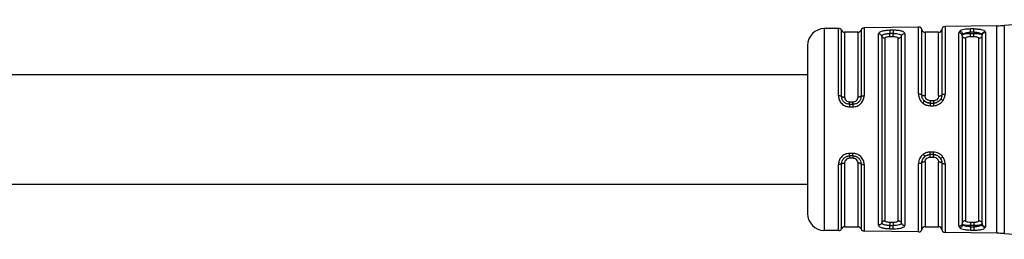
# Model space of a CAD drawing. Header units: millimetres. Extents: x -1015 to 3225, y 357 to 841.
# Tile 8 of 18: x 719 to 778, y 359 to 373. Entities that reach past the tile are written whole.
import ezdxf

# ---------------------------------------------------------------- set-up
doc = ezdxf.new("R2010")
doc.units = ezdxf.units.MM

# ---------------------------------------------------------------- blocks, each defined once
blk = doc.blocks.new('Drawing View4')
at = {"color": 7, "linetype": 'Continuous', "lineweight": 25}
for p, q in [((1216.681, 9.435), (1213.591, 9.385)), ((1216.681, 9.434), (1216.681, 9.435)), ((1216.681, -2.935), (1216.681, 9.434)), ((1221.943, 9.798), (1217.118, 9.454)), ((1217.118, 9.454), (1217.118, 9.453)), ((1217.118, 9.453), (1217.118, -2.954)), ((1207.235, 9.28), (1206.384, 9.266)), ((1206.384, 9.266), (1206.384, -2.765)), ((1207.235, 9.278), (1207.235, 9.28)), ((1207.235, 5.26), (1207.235, 9.278)), ((1207.419, 9.163), (1207.419, 9.165)), ((1207.419, 5.222), (1207.419, 9.163)), ((1208.4, 9.05), (1207.6, 9.05)), ((1207.6, 9.05), (1207.6, 5.183)), ((1208.4, 5.183), (1208.4, 9.05)), ((1208.586, 9.178), (1208.586, 5.226)), ((1212.007, 9.359), (1208.77, 9.305)), ((1208.77, 9.305), (1208.77, 5.269)), ((1209.619, -2.446), (1209.619, 8.946)), ((1209.811, 8.82), (1209.811, -2.32)), ((1210.497, 9.166), (1210.297, 9.163)), ((1210.5, 8.977), (1210.3, 8.975)), ((1210.993, -2.332), (1210.993, 8.832)), ((1211.183, 8.97), (1211.183, -2.47)), ((1212.007, 9.357), (1212.007, 9.359)), ((1212.007, 5.359), (1212.007, 9.357)), ((1212.205, 5.306), (1212.205, 9.203)), ((1213.2, 9.05), (1212.4, 9.05)), ((1212.4, 9.05), (1212.4, 5.253)), ((1213.2, 5.253), (1213.2, 9.05)), ((1213.397, 9.217), (1213.397, 5.311)), ((1213.591, 9.385), (1213.591, 5.368)), ((1214.458, 9.115), (1214.4, 9.02)), ((1214.4, -2.52), (1214.4, 9.02)), ((1214.602, 8.856), (1214.602, -2.356)), ((1215.3, 9.053), (1215.1, 9.049)), ((1215.1, 8.982), (1215.1, 9.049)), ((1215.1, 8.982), (1215.3, 8.982)), ((1215.3, 9.053), (1215.3, 8.982)), ((1215.79, 8.902), (1215.8, 8.869)), ((1215.8, -2.369), (1215.8, 8.869)), ((1215.996, 9.044), (1215.983, 9.092)), ((1215.996, 9.044), (1215.996, -2.544)), ((1205.4, 8.266), (1205.4, -1.766)), ((1210, 8.693), (1210, -2.193)), ((1210.3, 8.791), (1210.5, 8.791)), ((1210.8, -2.193), (1210.8, 8.693)), ((1214.8, 8.693), (1214.8, -2.193)), ((1215.1, 8.791), (1215.3, 8.791)), ((1215.6, -2.193), (1215.6, 8.693)), ((1207.9, 4.752), (1207.9, 4.893)), ((1207.9, 4.893), (1208.1, 4.893)), ((1207.9, 4.752), (1208.1, 4.752)), ((1208.1, 4.752), (1208.1, 4.893)), ((1212.368, 4.933), (1212.301, 5.021)), ((1212.363, 4.955), (1212.396, 4.928)), ((1212.363, 4.955), (1212.382, 4.939)), ((1212.382, 4.936), (1212.366, 4.935)), ((1212.366, 4.935), (1212.382, 4.936)), ((1212.9, 4.963), (1212.7, 4.963)), ((1212.7, 4.822), (1212.9, 4.822)), ((1213.314, 5.042), (1213.332, 5.048)), ((1213.354, 5.112), (1213.331, 5.047)), ((1207.897, 4.599), (1208.097, 4.599)), ((1208.097, 1.828), (1207.897, 1.827)), ((1207.419, -2.665), (1207.419, 1.207)), ((1207.6, 1.247), (1207.6, -2.55)), ((1208.1, 1.676), (1207.9, 1.676)), ((1207.9, 1.676), (1207.9, 1.537)), ((1208.1, 1.537), (1207.9, 1.537)), ((1208.1, 1.676), (1208.1, 1.537)), ((1208.4, -2.55), (1208.4, 1.247)), ((1208.586, 1.203), (1208.586, -2.678)), ((1212.007, -2.859), (1212.007, 1.214)), ((1212.205, -2.704), (1212.205, 1.265)), ((1212.314, 1.568), (1212.395, 1.66)), ((1212.376, 1.627), (1212.407, 1.655)), ((1212.407, 1.655), (1212.392, 1.658)), ((1212.4, 1.317), (1212.4, -2.55)), ((1212.9, 1.75), (1212.7, 1.75)), ((1212.7, 1.607), (1212.9, 1.607)), ((1213.2, -2.55), (1213.2, 1.317)), ((1213.257, 1.595), (1213.221, 1.632)), ((1213.303, 1.545), (1213.321, 1.541)), ((1213.303, 1.545), (1213.321, 1.541)), ((1213.32, 1.542), (1213.348, 1.471)), ((1213.32, 1.542), (1213.348, 1.471)), ((1213.397, 1.261), (1213.397, -2.717)), ((1213.591, 1.205), (1213.591, -2.883)), ((1207.235, -2.78), (1207.235, 1.168)), ((1208.77, 1.159), (1208.77, -2.804)), ((1210.5, -2.291), (1210.3, -2.291)), ((1215.3, -2.291), (1215.1, -2.291)), ((1206.384, -2.765), (1206.384, -2.766)), ((1207.235, -2.78), (1206.384, -2.766)), ((1207.6, -2.55), (1208.4, -2.55)), ((1208.77, -2.804), (1208.77, -2.805)), ((1212.007, -2.859), (1208.77, -2.805)), ((1210.297, -2.663), (1210.497, -2.666)), ((1210.3, -2.476), (1210.5, -2.477)), ((1212.4, -2.55), (1213.2, -2.55)), ((1213.591, -2.883), (1213.591, -2.885)), ((1216.681, -2.935), (1213.591, -2.885)), ((1214.4, -2.52), (1214.458, -2.615)), ((1215.1, -2.549), (1215.1, -2.482)), ((1215.3, -2.482), (1215.1, -2.482)), ((1215.1, -2.549), (1215.3, -2.553)), ((1215.3, -2.482), (1215.3, -2.553)), ((1215.8, -2.369), (1215.79, -2.402)), ((1217.118, -2.954), (1221.943, -3.298))]:
    blk.add_line(p, q, dxfattribs=at)
at = {"color": 7, "linetype": 'Continuous', "lineweight": 25, "flags": 128}
for points in [[(1215.297, 9.247), (1215.185, 9.245), (1215.097, 9.244)], [(1212.697, 4.668), (1212.809, 4.668), (1212.897, 4.668)], [(1212.897, 1.906), (1212.785, 1.906), (1212.697, 1.906)], [(1215.1, -2.549), (1215.099, -2.583), (1215.099, -2.615), (1215.098, -2.646), (1215.098, -2.673), (1215.097, -2.698), (1215.097, -2.718), (1215.097, -2.734), (1215.097, -2.744)], [(1215.097, -2.744), (1215.209, -2.746), (1215.297, -2.747)]]:
    blk.add_lwpolyline(points, dxfattribs=at)
at = {"color": 7, "linetype": 'Continuous', "lineweight": 25}
for centre, radius, start, end in [((1216.55, 17.434), 8, 270.94143, 274.07185), ((1206.4, 8.266), 1, 90.94143, 180), ((1207.238, 9.08), 0.2, 25.12321, 90.94143), ((1207.6, 9.25), 0.2, 205.12321, 270), ((1208.4, 9.25), 0.2, 270, 338.80755), ((1208.773, 9.105), 0.2, 90.94143, 158.80755), ((1212.011, 9.159), 0.2, 13.20847, 90.94143), ((1212.4, 9.25), 0.2, 193.20847, 270), ((1213.2, 9.25), 0.2, 270, 350.59454), ((1213.595, 9.185), 0.2, 90.94143, 170.59454), ((1206.4, -1.766), 1, 180, 269.05857), ((1207.238, -2.58), 0.2, 269.05857, 334.87679), ((1207.6, -2.75), 0.2, 90, 154.87679), ((1208.4, -2.75), 0.2, 21.19245, 90), ((1208.773, -2.605), 0.2, 201.19245, 269.05857), ((1212.011, -2.659), 0.2, 269.05857, 346.79153), ((1212.4, -2.75), 0.2, 90, 166.79153), ((1213.2, -2.75), 0.2, 9.40546, 90), ((1213.595, -2.685), 0.2, 189.40546, 269.05857), ((1216.55, -10.934), 8, 85.92815, 89.05857)]:
    blk.add_arc(centre, radius, start, end, dxfattribs=at)
for points, knots in [([(1210.297, 9.163), (1210.199, 9.158), (1210.001, 9.149), (1209.778, 9.098), (1209.643, 9.029), (1209.627, 8.974), (1209.619, 8.946)], [0, 0, 0, 0, 0.267435, 0.545129, 0.771587, 1, 1, 1, 1]), ([(1209.811, 8.82), (1209.818, 8.842), (1209.832, 8.885), (1209.944, 8.935), (1210.08, 8.961), (1210.203, 8.973), (1210.268, 8.974), (1210.3, 8.975)], [0, 0, 0, 0, 0.25154, 0.501516, 0.750497, 0.875418, 1, 1, 1, 1]), ([(1210.297, 9.162), (1210.297, 9.155), (1210.297, 9.141), (1210.298, 9.097), (1210.299, 9.04), (1210.3, 8.997), (1210.3, 8.975)], [0, 0, 0, 0, 0.251401, 0.499942, 0.748554, 1, 1, 1, 1]), ([(1211.183, 8.97), (1211.173, 9.001), (1211.158, 9.047), (1211.07, 9.095), (1210.956, 9.133), (1210.802, 9.156), (1210.631, 9.166), (1210.541, 9.166), (1210.497, 9.166)], [0, 0, 0, 0, 0.249761, 0.383741, 0.512149, 0.756159, 0.878095, 1, 1, 1, 1]), ([(1210.497, 9.166), (1210.497, 9.159), (1210.497, 9.145), (1210.498, 9.1), (1210.499, 9.042), (1210.5, 8.998), (1210.5, 8.977)], [0, 0, 0, 0, 0.24324, 0.500063, 0.756851, 1, 1, 1, 1]), ([(1210.5, 8.977), (1210.533, 8.977), (1210.598, 8.977), (1210.722, 8.968), (1210.859, 8.945), (1210.971, 8.897), (1210.986, 8.854), (1210.993, 8.832)], [0, 0, 0, 0, 0.124869, 0.250002, 0.498994, 0.749016, 1, 1, 1, 1]), ([(1215.097, 9.244), (1215.03, 9.241), (1214.897, 9.237), (1214.713, 9.211), (1214.556, 9.173), (1214.491, 9.135), (1214.458, 9.115)], [0, 0, 0, 0, 0.24118, 0.484217, 0.736021, 1, 1, 1, 1]), ([(1214.644, 8.925), (1214.639, 8.947), (1214.629, 8.994), (1214.584, 9.055), (1214.525, 9.101), (1214.48, 9.111), (1214.458, 9.115)], [0, 0, 0, 0, 0.241453, 0.500003, 0.758551, 1, 1, 1, 1]), ([(1214.602, 8.856), (1214.603, 8.869), (1214.607, 8.893), (1214.631, 8.914), (1214.644, 8.925)], [0, 0, 0, 0, 0.500952, 1, 1, 1, 1]), ([(1214.644, 8.925), (1214.667, 8.943), (1214.712, 8.979), (1214.823, 9.016), (1214.955, 9.042), (1215.052, 9.047), (1215.1, 9.049)], [0, 0, 0, 0, 0.257979, 0.509232, 0.755839, 1, 1, 1, 1]), ([(1214.644, 8.925), (1214.668, 8.933), (1214.716, 8.951), (1214.83, 8.969), (1214.96, 8.98), (1215.054, 8.982), (1215.1, 8.982)], [0, 0, 0, 0, 0.261383, 0.514816, 0.760828, 1, 1, 1, 1]), ([(1215.297, 9.247), (1215.376, 9.247), (1215.537, 9.246), (1215.748, 9.217), (1215.913, 9.168), (1215.959, 9.118), (1215.983, 9.092)], [0, 0, 0, 0, 0.239621, 0.485413, 0.736282, 1, 1, 1, 1]), ([(1215.3, 9.053), (1215.359, 9.052), (1215.477, 9.051), (1215.628, 9.022), (1215.742, 8.974), (1215.774, 8.927), (1215.79, 8.902)], [0, 0, 0, 0, 0.2497247, 0.4968869, 0.7398256, 1, 1, 1, 1]), ([(1215.3, 8.982), (1215.357, 8.981), (1215.471, 8.979), (1215.621, 8.963), (1215.739, 8.937), (1215.773, 8.914), (1215.79, 8.902)], [0, 0, 0, 0, 0.246175, 0.494713, 0.740223, 1, 1, 1, 1]), ([(1215.79, 8.902), (1215.794, 8.925), (1215.802, 8.972), (1215.847, 9.034), (1215.911, 9.079), (1215.959, 9.087), (1215.983, 9.092)], [0, 0, 0, 0, 0.241118, 0.500002, 0.758885, 1, 1, 1, 1]), ([(1210, 8.693), (1210.006, 8.709), (1210.017, 8.739), (1210.098, 8.77), (1210.197, 8.788), (1210.266, 8.79), (1210.3, 8.791)], [0, 0, 0, 0, 0.286333, 0.566645, 0.783294, 1, 1, 1, 1]), ([(1210.5, 8.791), (1210.544, 8.79), (1210.632, 8.786), (1210.73, 8.762), (1210.789, 8.73), (1210.796, 8.706), (1210.8, 8.693)], [0, 0, 0, 0, 0.275977, 0.551671, 0.772108, 1, 1, 1, 1]), ([(1214.8, 8.693), (1214.806, 8.709), (1214.817, 8.739), (1214.898, 8.77), (1214.997, 8.788), (1215.066, 8.79), (1215.1, 8.791)], [0, 0, 0, 0, 0.2863334, 0.5666446, 0.7832944, 1, 1, 1, 1]), ([(1215.3, 8.791), (1215.344, 8.79), (1215.432, 8.786), (1215.53, 8.762), (1215.589, 8.73), (1215.596, 8.706), (1215.6, 8.693)], [0, 0, 0, 0, 0.2759772, 0.5516711, 0.7721081, 1, 1, 1, 1]), ([(1205.4, 6.5), (1201.817, 6.5), (1194.985, 6.5), (1185.213, 6.5), (1176.371, 6.5), (1168.392, 6.5), (1160.6, 6.5), (1153.097, 6.5), (1145.97, 6.5), (1139.298, 6.5), (1132.669, 6.5), (1125.67, 6.5), (1118.559, 6.5), (1108.208, 6.5), (1094.696, 6.5), (1080.811, 6.5), (1069.785, 6.5), (1063.644, 6.5), (1059.661, 6.5), (1057.753, 6.5), (1055.779, 6.5), (1053.528, 6.5), (1050.924, 6.5), (1048.638, 6.5), (1047.013, 6.5), (1046.001, 6.5), (1045.311, 6.5), (1045.239, 6.5), (1045.2, 6.5)], [0, 0, 0, 0, 0.065058, 0.124067, 0.177464, 0.225654, 0.269006, 0.319021, 0.362, 0.39854, 0.440319, 0.482555, 0.525831, 0.569706, 0.6709, 0.771793, 0.822371, 0.871291, 0.883199, 0.894814, 0.906051, 0.919307, 0.936282, 0.954963, 0.964659, 0.974862, 0.986279, 1, 1, 1, 1]), ([(1212.007, 5.359), (1212.01, 5.311), (1212.015, 5.212), (1212.068, 5.069), (1212.144, 4.937), (1212.216, 4.867), (1212.251, 4.834)], [0, 0, 0, 0, 0.2459824, 0.5061825, 0.7632622, 1, 1, 1, 1]), ([(1212.363, 4.955), (1212.344, 4.974), (1212.298, 5.017), (1212.248, 5.102), (1212.212, 5.202), (1212.208, 5.271), (1212.205, 5.306)], [0, 0, 0, 0, 0.1994281, 0.4657504, 0.7326004, 1, 1, 1, 1]), ([(1213.397, 5.311), (1213.394, 5.263), (1213.387, 5.169), (1213.338, 5.084), (1213.314, 5.042)], [0, 0, 0, 0, 0.5010697, 1, 1, 1, 1]), ([(1213.477, 4.987), (1213.509, 5.045), (1213.576, 5.166), (1213.586, 5.3), (1213.591, 5.368)], [0, 0, 0, 0, 0.485244, 1, 1, 1, 1]), ([(1207.235, 5.26), (1207.244, 5.177), (1207.257, 5.05), (1207.341, 4.895), (1207.429, 4.79), (1207.535, 4.703), (1207.688, 4.622), (1207.815, 4.608), (1207.897, 4.599)], [0, 0, 0, 0, 0.247774, 0.377676, 0.510624, 0.642416, 0.769734, 1, 1, 1, 1]), ([(1207.9, 4.752), (1207.837, 4.76), (1207.71, 4.774), (1207.55, 4.884), (1207.44, 5.04), (1207.426, 5.161), (1207.419, 5.222)], [0, 0, 0, 0, 0.2487188, 0.4980884, 0.748561, 1, 1, 1, 1]), ([(1207.6, 5.183), (1207.604, 5.146), (1207.613, 5.07), (1207.683, 4.973), (1207.783, 4.906), (1207.861, 4.898), (1207.9, 4.893)], [0, 0, 0, 0, 0.25191, 0.506201, 0.756885, 1, 1, 1, 1]), ([(1207.9, 4.751), (1207.9, 4.747), (1207.899, 4.737), (1207.898, 4.703), (1207.897, 4.656), (1207.897, 4.618), (1207.897, 4.599)], [0, 0, 0, 0, 0.251195, 0.500058, 0.748854, 1, 1, 1, 1]), ([(1208.097, 4.599), (1208.183, 4.608), (1208.313, 4.622), (1208.468, 4.705), (1208.606, 4.817), (1208.739, 5.006), (1208.759, 5.181), (1208.77, 5.269)], [0, 0, 0, 0, 0.239085, 0.362958, 0.487455, 0.74218, 1, 1, 1, 1]), ([(1208.1, 4.752), (1208.1, 4.748), (1208.099, 4.738), (1208.098, 4.703), (1208.097, 4.656), (1208.097, 4.617), (1208.097, 4.599)], [0, 0, 0, 0, 0.2442222, 0.4999405, 0.7556907, 1, 1, 1, 1]), ([(1208.586, 5.226), (1208.579, 5.165), (1208.565, 5.043), (1208.454, 4.884), (1208.319, 4.795), (1208.196, 4.757), (1208.132, 4.754), (1208.1, 4.752)], [0, 0, 0, 0, 0.2511064, 0.5009176, 0.7499728, 0.8749469, 1, 1, 1, 1]), ([(1208.1, 4.893), (1208.139, 4.898), (1208.217, 4.906), (1208.317, 4.973), (1208.387, 5.07), (1208.396, 5.146), (1208.4, 5.183)], [0, 0, 0, 0, 0.244541, 0.494439, 0.747625, 1, 1, 1, 1]), ([(1212.366, 4.935), (1212.356, 4.93), (1212.337, 4.919), (1212.296, 4.882), (1212.266, 4.849), (1212.251, 4.834)], [0, 0, 0, 0, 0.340011, 0.680025, 1, 1, 1, 1]), ([(1212.251, 4.834), (1212.319, 4.786), (1212.452, 4.692), (1212.616, 4.676), (1212.697, 4.668)], [0, 0, 0, 0, 0.506474, 1, 1, 1, 1]), ([(1212.7, 4.822), (1212.641, 4.827), (1212.524, 4.838), (1212.429, 4.903), (1212.382, 4.936)], [0, 0, 0, 0, 0.498405, 1, 1, 1, 1]), ([(1212.396, 4.928), (1212.406, 4.92), (1212.441, 4.89), (1212.513, 4.857), (1212.608, 4.83), (1212.672, 4.83), (1212.705, 4.83)], [0, 0, 0, 0, 0.111895, 0.411443, 0.707998, 1, 1, 1, 1]), ([(1212.7, 4.963), (1212.656, 4.968), (1212.568, 4.979), (1212.47, 5.056), (1212.411, 5.152), (1212.404, 5.219), (1212.4, 5.253)], [0, 0, 0, 0, 0.275977, 0.551671, 0.772108, 1, 1, 1, 1]), ([(1212.895, 4.829), (1212.934, 4.829), (1213.005, 4.829), (1213.071, 4.856), (1213.1, 4.867)], [0, 0, 0, 0, 0.55053, 1, 1, 1, 1]), ([(1212.897, 4.668), (1212.954, 4.672), (1213.067, 4.68), (1213.228, 4.748), (1213.372, 4.847), (1213.442, 4.94), (1213.477, 4.987)], [0, 0, 0, 0, 0.244679, 0.489815, 0.743445, 1, 1, 1, 1]), ([(1213.2, 5.253), (1213.194, 5.21), (1213.183, 5.125), (1213.102, 5.029), (1213.003, 4.973), (1212.934, 4.966), (1212.9, 4.963)], [0, 0, 0, 0, 0.286333, 0.566645, 0.783294, 1, 1, 1, 1]), ([(1213.314, 5.042), (1213.29, 5.011), (1213.241, 4.948), (1213.14, 4.878), (1213.024, 4.831), (1212.942, 4.825), (1212.9, 4.822)], [0, 0, 0, 0, 0.250656, 0.499639, 0.748804, 1, 1, 1, 1]), ([(1213.332, 5.048), (1213.344, 5.047), (1213.366, 5.043), (1213.419, 5.021), (1213.458, 4.998), (1213.477, 4.987)], [0, 0, 0, 0, 0.340191, 0.680378, 1, 1, 1, 1]), ([(1207.897, 1.827), (1207.802, 1.815), (1207.608, 1.79), (1207.39, 1.613), (1207.258, 1.395), (1207.242, 1.244), (1207.235, 1.168)], [0, 0, 0, 0, 0.267981, 0.546138, 0.772629, 1, 1, 1, 1]), ([(1207.9, 1.676), (1207.9, 1.68), (1207.899, 1.689), (1207.898, 1.724), (1207.897, 1.771), (1207.897, 1.809), (1207.897, 1.827)], [0, 0, 0, 0, 0.244355, 0.500002, 0.755649, 1, 1, 1, 1]), ([(1208.77, 1.159), (1208.76, 1.244), (1208.746, 1.373), (1208.66, 1.531), (1208.571, 1.637), (1208.463, 1.724), (1208.307, 1.806), (1208.179, 1.819), (1208.097, 1.828)], [0, 0, 0, 0, 0.250831, 0.3796, 0.511972, 0.643916, 0.77138, 1, 1, 1, 1]), ([(1208.1, 1.677), (1208.1, 1.682), (1208.099, 1.69), (1208.098, 1.724), (1208.097, 1.771), (1208.097, 1.809), (1208.097, 1.828)], [0, 0, 0, 0, 0.251175, 0.5, 0.748825, 1, 1, 1, 1]), ([(1212.287, 1.769), (1212.247, 1.735), (1212.166, 1.666), (1212.079, 1.53), (1212.018, 1.378), (1212.011, 1.269), (1212.007, 1.214)], [0, 0, 0, 0, 0.239026, 0.480872, 0.740027, 1, 1, 1, 1]), ([(1212.697, 1.906), (1212.623, 1.9), (1212.475, 1.887), (1212.35, 1.809), (1212.287, 1.769)], [0, 0, 0, 0, 0.494912, 1, 1, 1, 1]), ([(1212.392, 1.658), (1212.383, 1.664), (1212.366, 1.677), (1212.328, 1.717), (1212.3, 1.752), (1212.287, 1.769)], [0, 0, 0, 0, 0.340043, 0.680083, 1, 1, 1, 1]), ([(1213.462, 1.61), (1213.426, 1.654), (1213.356, 1.74), (1213.215, 1.833), (1213.06, 1.895), (1212.951, 1.902), (1212.897, 1.906)], [0, 0, 0, 0, 0.2560958, 0.5095749, 0.755037, 1, 1, 1, 1]), ([(1207.419, 1.207), (1207.426, 1.268), (1207.44, 1.389), (1207.55, 1.544), (1207.71, 1.654), (1207.837, 1.669), (1207.9, 1.676)], [0, 0, 0, 0, 0.251896, 0.502235, 0.751514, 1, 1, 1, 1]), ([(1207.9, 1.537), (1207.861, 1.533), (1207.783, 1.524), (1207.683, 1.458), (1207.613, 1.361), (1207.604, 1.285), (1207.6, 1.247)], [0, 0, 0, 0, 0.243752, 0.493162, 0.746575, 1, 1, 1, 1]), ([(1208.1, 1.676), (1208.132, 1.675), (1208.196, 1.671), (1208.319, 1.633), (1208.454, 1.544), (1208.565, 1.386), (1208.579, 1.264), (1208.586, 1.203)], [0, 0, 0, 0, 0.124996, 0.24988, 0.498893, 0.748923, 1, 1, 1, 1]), ([(1208.4, 1.247), (1208.396, 1.285), (1208.387, 1.361), (1208.317, 1.458), (1208.217, 1.524), (1208.138, 1.533), (1208.1, 1.537)], [0, 0, 0, 0, 0.25281, 0.507519, 0.757887, 1, 1, 1, 1]), ([(1212.205, 1.265), (1212.208, 1.303), (1212.213, 1.377), (1212.255, 1.484), (1212.309, 1.57), (1212.357, 1.611), (1212.376, 1.627)], [0, 0, 0, 0, 0.276439, 0.551893, 0.826458, 1, 1, 1, 1]), ([(1212.4, 1.317), (1212.406, 1.359), (1212.417, 1.444), (1212.498, 1.54), (1212.597, 1.597), (1212.666, 1.603), (1212.7, 1.607)], [0, 0, 0, 0, 0.285261, 0.56524, 0.782325, 1, 1, 1, 1]), ([(1212.407, 1.655), (1212.452, 1.682), (1212.541, 1.737), (1212.647, 1.746), (1212.7, 1.75)], [0, 0, 0, 0, 0.50052, 1, 1, 1, 1]), ([(1212.705, 1.741), (1212.674, 1.742), (1212.611, 1.742), (1212.519, 1.717), (1212.451, 1.687), (1212.418, 1.661), (1212.41, 1.655)], [0, 0, 0, 0, 0.298295, 0.601169, 0.907165, 1, 1, 1, 1]), ([(1213.11, 1.702), (1213.077, 1.715), (1213.007, 1.742), (1212.934, 1.742), (1212.895, 1.743)], [0, 0, 0, 0, 0.482689, 1, 1, 1, 1]), ([(1212.9, 1.75), (1212.94, 1.747), (1213.02, 1.742), (1213.131, 1.698), (1213.23, 1.633), (1213.279, 1.575), (1213.303, 1.545)], [0, 0, 0, 0, 0.252641, 0.502481, 0.751075, 1, 1, 1, 1]), ([(1212.9, 1.607), (1212.944, 1.601), (1213.032, 1.59), (1213.13, 1.513), (1213.189, 1.417), (1213.196, 1.351), (1213.2, 1.317)], [0, 0, 0, 0, 0.2769154, 0.5530612, 0.7731415, 1, 1, 1, 1]), ([(1213.303, 1.545), (1213.331, 1.501), (1213.385, 1.412), (1213.393, 1.311), (1213.397, 1.261)], [0, 0, 0, 0, 0.499413, 1, 1, 1, 1]), ([(1213.321, 1.541), (1213.332, 1.543), (1213.354, 1.548), (1213.405, 1.574), (1213.443, 1.598), (1213.462, 1.61)], [0, 0, 0, 0, 0.340194, 0.680391, 1, 1, 1, 1]), ([(1213.591, 1.205), (1213.586, 1.276), (1213.575, 1.419), (1213.5, 1.546), (1213.462, 1.61)], [0, 0, 0, 0, 0.4936191, 1, 1, 1, 1]), ([(1045.2, 0), (1045.239, 0), (1045.311, 0), (1046.001, 0), (1047.013, 0), (1048.638, 0), (1051.085, 0), (1053.956, 0), (1056.616, 0), (1058.975, 0), (1061.336, 0), (1063.752, 0), (1069.329, 0), (1079.65, 0), (1094.696, 0), (1107.553, 0), (1116.612, 0), (1121.828, 0), (1126.977, 0), (1132.029, 0), (1137.158, 0), (1142.718, 0), (1148.539, 0), (1154.705, 0), (1161.142, 0), (1168.327, 0), (1176.317, 0), (1185.174, 0), (1194.964, 0), (1201.81, 0), (1205.4, 0)], [0, 0, 0, 0, 0.013721, 0.025138, 0.035341, 0.045037, 0.063718, 0.083896, 0.098686, 0.112575, 0.12694, 0.141627, 0.156475, 0.228203, 0.329097, 0.430291, 0.462241, 0.493939, 0.525212, 0.555893, 0.585834, 0.618483, 0.656979, 0.691658, 0.730544, 0.773945, 0.822202, 0.875687, 0.934806, 1, 1, 1, 1]), ([(1210.3, -2.476), (1210.268, -2.475), (1210.203, -2.473), (1210.079, -2.461), (1209.944, -2.435), (1209.832, -2.385), (1209.818, -2.342), (1209.811, -2.32)], [0, 0, 0, 0, 0.124681, 0.249706, 0.498756, 0.748856, 1, 1, 1, 1]), ([(1210.3, -2.291), (1210.256, -2.29), (1210.168, -2.286), (1210.07, -2.262), (1210.011, -2.23), (1210.004, -2.206), (1210, -2.193)], [0, 0, 0, 0, 0.275977, 0.551671, 0.772108, 1, 1, 1, 1]), ([(1210.8, -2.193), (1210.794, -2.209), (1210.783, -2.239), (1210.702, -2.27), (1210.603, -2.288), (1210.534, -2.29), (1210.5, -2.291)], [0, 0, 0, 0, 0.286333, 0.566645, 0.783294, 1, 1, 1, 1]), ([(1210.993, -2.332), (1210.986, -2.354), (1210.971, -2.397), (1210.859, -2.445), (1210.722, -2.468), (1210.597, -2.477), (1210.532, -2.477), (1210.5, -2.477)], [0, 0, 0, 0, 0.251331, 0.501166, 0.750173, 0.875215, 1, 1, 1, 1]), ([(1215.1, -2.291), (1215.056, -2.29), (1214.968, -2.286), (1214.87, -2.262), (1214.811, -2.23), (1214.804, -2.206), (1214.8, -2.193)], [0, 0, 0, 0, 0.275977, 0.551671, 0.772108, 1, 1, 1, 1]), ([(1215.6, -2.193), (1215.594, -2.209), (1215.583, -2.239), (1215.502, -2.27), (1215.403, -2.288), (1215.334, -2.29), (1215.3, -2.291)], [0, 0, 0, 0, 0.286333, 0.566645, 0.783294, 1, 1, 1, 1]), ([(1209.619, -2.446), (1209.629, -2.477), (1209.649, -2.539), (1209.805, -2.607), (1209.996, -2.643), (1210.165, -2.659), (1210.253, -2.661), (1210.297, -2.663)], [0, 0, 0, 0, 0.251806, 0.512867, 0.757708, 0.878904, 1, 1, 1, 1]), ([(1210.297, -2.663), (1210.297, -2.656), (1210.297, -2.642), (1210.298, -2.597), (1210.299, -2.54), (1210.3, -2.497), (1210.3, -2.476)], [0, 0, 0, 0, 0.243207, 0.499872, 0.756606, 1, 1, 1, 1]), ([(1210.497, -2.666), (1210.595, -2.665), (1210.795, -2.662), (1211.022, -2.619), (1211.158, -2.553), (1211.175, -2.498), (1211.183, -2.47)], [0, 0, 0, 0, 0.267094, 0.544672, 0.771233, 1, 1, 1, 1]), ([(1210.497, -2.665), (1210.497, -2.658), (1210.497, -2.644), (1210.498, -2.6), (1210.499, -2.542), (1210.5, -2.499), (1210.5, -2.477)], [0, 0, 0, 0, 0.251426, 0.499997, 0.748572, 1, 1, 1, 1]), ([(1214.644, -2.425), (1214.639, -2.447), (1214.629, -2.494), (1214.584, -2.555), (1214.525, -2.601), (1214.48, -2.611), (1214.458, -2.615)], [0, 0, 0, 0, 0.241452, 0.500002, 0.75855, 1, 1, 1, 1]), ([(1214.458, -2.615), (1214.495, -2.637), (1214.568, -2.678), (1214.737, -2.715), (1214.916, -2.738), (1215.036, -2.742), (1215.097, -2.744)], [0, 0, 0, 0, 0.293182, 0.56768, 0.777815, 1, 1, 1, 1]), ([(1214.644, -2.425), (1214.631, -2.414), (1214.607, -2.393), (1214.603, -2.369), (1214.602, -2.356)], [0, 0, 0, 0, 0.499399, 1, 1, 1, 1]), ([(1215.1, -2.482), (1215.054, -2.482), (1214.96, -2.48), (1214.83, -2.469), (1214.715, -2.451), (1214.668, -2.433), (1214.644, -2.425)], [0, 0, 0, 0, 0.239323, 0.485388, 0.738771, 1, 1, 1, 1]), ([(1215.1, -2.549), (1215.045, -2.546), (1214.936, -2.54), (1214.759, -2.504), (1214.688, -2.455), (1214.644, -2.425)], [0, 0, 0, 0, 0.279386, 0.559393, 1, 1, 1, 1]), ([(1215.297, -2.747), (1215.376, -2.747), (1215.535, -2.746), (1215.745, -2.718), (1215.911, -2.669), (1215.958, -2.618), (1215.983, -2.592)], [0, 0, 0, 0, 0.240986, 0.480354, 0.730325, 1, 1, 1, 1]), ([(1215.79, -2.402), (1215.773, -2.414), (1215.739, -2.438), (1215.62, -2.463), (1215.471, -2.479), (1215.357, -2.481), (1215.3, -2.482)], [0, 0, 0, 0, 0.2596741, 0.5058768, 0.7547267, 1, 1, 1, 1]), ([(1215.79, -2.402), (1215.774, -2.427), (1215.742, -2.474), (1215.628, -2.522), (1215.477, -2.551), (1215.359, -2.552), (1215.3, -2.553)], [0, 0, 0, 0, 0.260203, 0.503108, 0.750294, 1, 1, 1, 1]), ([(1215.79, -2.402), (1215.794, -2.425), (1215.802, -2.472), (1215.847, -2.534), (1215.911, -2.579), (1215.959, -2.587), (1215.983, -2.592)], [0, 0, 0, 0, 0.2411129, 0.4999947, 0.7588798, 1, 1, 1, 1]), ([(1215.983, -2.592), (1215.987, -2.583), (1215.995, -2.568), (1215.995, -2.551), (1215.996, -2.544)], [0, 0, 0, 0, 0.5599111, 1, 1, 1, 1])]:
    blk.add_open_spline(points, degree=3, knots=knots, dxfattribs=at)
for points in [[(1209.811, 8.82), (1209.802, 8.838), (1209.785, 8.874), (1209.738, 8.914), (1209.682, 8.942), (1209.64, 8.945), (1209.619, 8.946)], [(1210, 8.693), (1209.979, 8.695), (1209.938, 8.698), (1209.882, 8.726), (1209.836, 8.766), (1209.819, 8.802), (1209.811, 8.82)], [(1210.3, 8.791), (1210.3, 8.799), (1210.3, 8.815), (1210.3, 8.859), (1210.3, 8.914), (1210.3, 8.955), (1210.3, 8.975)], [(1210.5, 8.791), (1210.5, 8.799), (1210.5, 8.815), (1210.5, 8.86), (1210.5, 8.915), (1210.5, 8.956), (1210.5, 8.977)], [(1210.8, 8.693), (1210.822, 8.695), (1210.865, 8.699), (1210.923, 8.729), (1210.97, 8.774), (1210.985, 8.812), (1210.993, 8.832)], [(1210.993, 8.832), (1211.001, 8.851), (1211.016, 8.889), (1211.061, 8.933), (1211.118, 8.963), (1211.161, 8.968), (1211.183, 8.97)], [(1214.602, 8.856), (1214.596, 8.879), (1214.585, 8.923), (1214.537, 8.977), (1214.473, 9.014), (1214.424, 9.018), (1214.4, 9.02)], [(1214.8, 8.693), (1214.776, 8.696), (1214.728, 8.7), (1214.666, 8.737), (1214.619, 8.79), (1214.607, 8.834), (1214.602, 8.856)], [(1215.1, 9.049), (1215.1, 9.072), (1215.099, 9.116), (1215.098, 9.175), (1215.097, 9.222), (1215.097, 9.237), (1215.097, 9.244)], [(1215.1, 8.791), (1215.1, 8.799), (1215.1, 8.816), (1215.1, 8.862), (1215.1, 8.919), (1215.1, 8.961), (1215.1, 8.982)], [(1215.3, 9.053), (1215.3, 9.075), (1215.299, 9.12), (1215.298, 9.179), (1215.297, 9.226), (1215.297, 9.24), (1215.297, 9.247)], [(1215.3, 8.791), (1215.3, 8.799), (1215.3, 8.816), (1215.3, 8.862), (1215.3, 8.919), (1215.3, 8.961), (1215.3, 8.982)], [(1215.6, 8.693), (1215.625, 8.696), (1215.675, 8.701), (1215.74, 8.741), (1215.786, 8.799), (1215.795, 8.845), (1215.8, 8.869)], [(1215.8, 8.869), (1215.804, 8.892), (1215.812, 8.938), (1215.858, 8.995), (1215.921, 9.036), (1215.971, 9.041), (1215.996, 9.044)], [(1212.205, 5.306), (1212.198, 5.314), (1212.183, 5.328), (1212.136, 5.346), (1212.075, 5.358), (1212.03, 5.359), (1212.007, 5.359)], [(1212.4, 5.253), (1212.378, 5.254), (1212.333, 5.255), (1212.274, 5.267), (1212.227, 5.284), (1212.213, 5.299), (1212.205, 5.306)], [(1213.2, 5.253), (1213.223, 5.254), (1213.27, 5.255), (1213.332, 5.268), (1213.379, 5.287), (1213.391, 5.303), (1213.397, 5.311)], [(1213.397, 5.311), (1213.403, 5.318), (1213.416, 5.334), (1213.462, 5.353), (1213.522, 5.366), (1213.568, 5.367), (1213.591, 5.368)], [(1207.419, 5.222), (1207.409, 5.227), (1207.39, 5.238), (1207.345, 5.251), (1207.292, 5.259), (1207.254, 5.26), (1207.235, 5.26)], [(1207.419, 5.222), (1207.428, 5.216), (1207.447, 5.205), (1207.491, 5.193), (1207.543, 5.185), (1207.581, 5.184), (1207.6, 5.183)], [(1208.586, 5.226), (1208.578, 5.22), (1208.56, 5.208), (1208.515, 5.194), (1208.46, 5.185), (1208.42, 5.184), (1208.4, 5.183)], [(1208.586, 5.226), (1208.595, 5.232), (1208.613, 5.244), (1208.657, 5.257), (1208.71, 5.266), (1208.75, 5.268), (1208.77, 5.268)], [(1212.7, 4.822), (1212.7, 4.82), (1212.699, 4.815), (1212.698, 4.781), (1212.697, 4.732), (1212.697, 4.689), (1212.697, 4.668)], [(1212.7, 4.963), (1212.7, 4.943), (1212.7, 4.904), (1212.7, 4.859), (1212.7, 4.828), (1212.7, 4.824), (1212.7, 4.822)], [(1212.9, 4.822), (1212.9, 4.82), (1212.899, 4.815), (1212.898, 4.781), (1212.897, 4.732), (1212.897, 4.689), (1212.897, 4.668)], [(1212.9, 4.963), (1212.9, 4.943), (1212.9, 4.904), (1212.9, 4.859), (1212.9, 4.828), (1212.9, 4.824), (1212.9, 4.822)], [(1212.7, 1.75), (1212.7, 1.752), (1212.699, 1.757), (1212.698, 1.791), (1212.697, 1.842), (1212.697, 1.885), (1212.697, 1.906)], [(1212.9, 1.75), (1212.9, 1.752), (1212.899, 1.757), (1212.898, 1.791), (1212.897, 1.842), (1212.897, 1.885), (1212.897, 1.906)], [(1207.419, 1.207), (1207.409, 1.202), (1207.39, 1.19), (1207.345, 1.177), (1207.292, 1.169), (1207.254, 1.168), (1207.235, 1.168)], [(1207.419, 1.207), (1207.428, 1.213), (1207.447, 1.224), (1207.491, 1.237), (1207.543, 1.246), (1207.581, 1.247), (1207.6, 1.247)], [(1208.586, 1.203), (1208.578, 1.209), (1208.56, 1.222), (1208.515, 1.236), (1208.46, 1.245), (1208.42, 1.247), (1208.4, 1.247)], [(1208.586, 1.203), (1208.595, 1.197), (1208.613, 1.185), (1208.657, 1.171), (1208.71, 1.161), (1208.75, 1.16), (1208.77, 1.159)], [(1212.205, 1.265), (1212.198, 1.258), (1212.183, 1.244), (1212.136, 1.227), (1212.075, 1.216), (1212.03, 1.214), (1212.007, 1.214)], [(1212.4, 1.317), (1212.378, 1.316), (1212.333, 1.314), (1212.274, 1.303), (1212.227, 1.287), (1212.213, 1.272), (1212.205, 1.265)], [(1212.7, 1.607), (1212.7, 1.627), (1212.7, 1.667), (1212.7, 1.713), (1212.7, 1.744), (1212.7, 1.748), (1212.7, 1.75)], [(1212.9, 1.607), (1212.9, 1.627), (1212.9, 1.667), (1212.9, 1.713), (1212.9, 1.744), (1212.9, 1.748), (1212.9, 1.75)], [(1213.2, 1.317), (1213.223, 1.316), (1213.27, 1.314), (1213.332, 1.302), (1213.379, 1.284), (1213.391, 1.268), (1213.397, 1.261)], [(1213.397, 1.261), (1213.403, 1.253), (1213.416, 1.238), (1213.462, 1.22), (1213.522, 1.208), (1213.568, 1.206), (1213.591, 1.205)], [(1209.811, -2.32), (1209.802, -2.338), (1209.785, -2.374), (1209.738, -2.414), (1209.682, -2.442), (1209.64, -2.445), (1209.619, -2.446)], [(1210, -2.193), (1209.979, -2.195), (1209.938, -2.198), (1209.882, -2.226), (1209.836, -2.266), (1209.819, -2.302), (1209.811, -2.32)], [(1210.3, -2.291), (1210.3, -2.299), (1210.3, -2.315), (1210.3, -2.359), (1210.3, -2.414), (1210.3, -2.455), (1210.3, -2.476)], [(1210.5, -2.291), (1210.5, -2.299), (1210.5, -2.315), (1210.5, -2.36), (1210.5, -2.415), (1210.5, -2.456), (1210.5, -2.477)], [(1210.8, -2.193), (1210.822, -2.195), (1210.865, -2.199), (1210.923, -2.229), (1210.97, -2.274), (1210.985, -2.312), (1210.993, -2.332)], [(1210.993, -2.332), (1211.001, -2.351), (1211.016, -2.389), (1211.061, -2.433), (1211.118, -2.463), (1211.161, -2.468), (1211.183, -2.47)], [(1214.8, -2.193), (1214.776, -2.196), (1214.728, -2.2), (1214.666, -2.237), (1214.619, -2.29), (1214.607, -2.334), (1214.602, -2.356)], [(1215.1, -2.291), (1215.1, -2.299), (1215.1, -2.316), (1215.1, -2.362), (1215.1, -2.419), (1215.1, -2.461), (1215.1, -2.482)], [(1215.3, -2.291), (1215.3, -2.299), (1215.3, -2.316), (1215.3, -2.362), (1215.3, -2.419), (1215.3, -2.461), (1215.3, -2.482)], [(1215.6, -2.193), (1215.625, -2.196), (1215.675, -2.201), (1215.74, -2.241), (1215.786, -2.299), (1215.795, -2.345), (1215.8, -2.369)], [(1214.602, -2.356), (1214.596, -2.379), (1214.585, -2.423), (1214.537, -2.477), (1214.473, -2.514), (1214.424, -2.518), (1214.4, -2.52)], [(1215.3, -2.553), (1215.3, -2.575), (1215.299, -2.62), (1215.298, -2.679), (1215.297, -2.726), (1215.297, -2.74), (1215.297, -2.747)], [(1215.8, -2.369), (1215.804, -2.392), (1215.812, -2.438), (1215.858, -2.495), (1215.921, -2.536), (1215.971, -2.541), (1215.996, -2.544)]]:
    blk.add_open_spline(points, degree=3, dxfattribs=at)

msp = doc.modelspace()

# ---------------------------------------------------------------- block references
at = {"color": 7, "linetype": 'Continuous', "lineweight": 25}
msp.add_blockref('Drawing View4', (-439.24, 362.703), dxfattribs=at)

doc.saveas('drawing.dxf')
